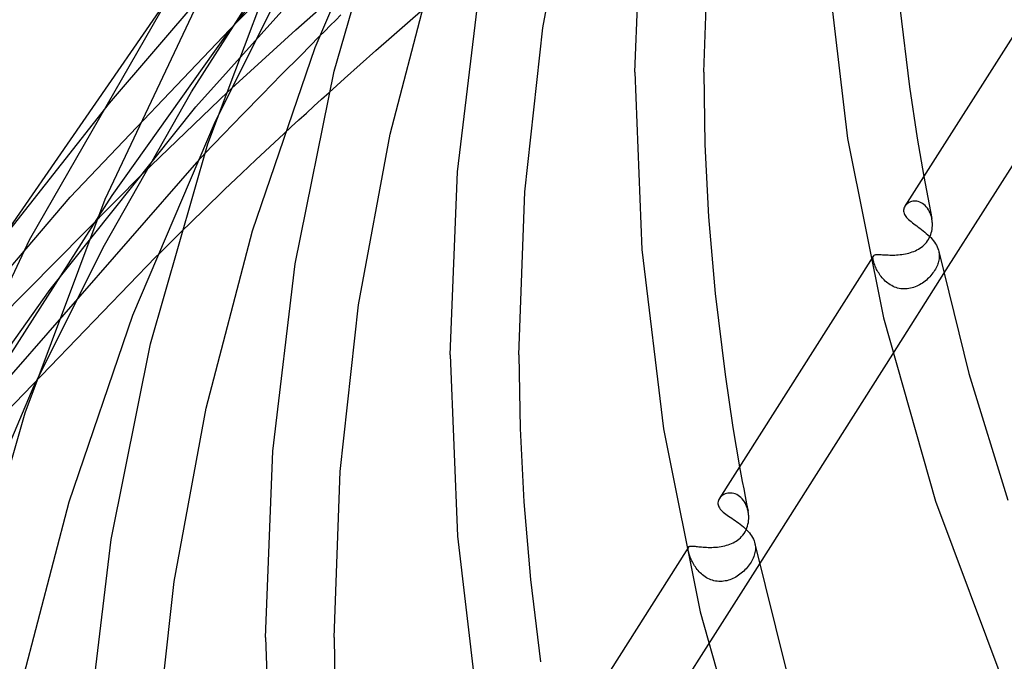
# Model space of a CAD drawing. Header units: millimetres. Extents: x -657 to 657, y -323 to 528.
# Tile 12 of 131: x -553 to -496, y 116 to 153. Entities that reach past the tile are written whole.
import ezdxf

# ---------------------------------------------------------------- set-up
doc = ezdxf.new("R2010")
doc.units = ezdxf.units.MM
doc.layers.add('HIDDEN', color=7, linetype='Continuous')
doc.layers.add('THICK', color=7, linetype='Continuous')

msp = doc.modelspace()

# ---------------------------------------------------------------- linework, layer by layer
at = {"layer": 'HIDDEN'}
for p, q in [((-540.975, 152.025), (-532.553, 162.554)), ((-540.432, 152.691), (-532.172, 160.844)), ((-542.806, 147.773), (-532.544, 159.232)), ((-543.06, 148.644), (-537.3, 157.645)), ((-547.828, 147.984), (-540.21, 156.879)), ((-536.974, 152.268), (-532.906, 155.866)), ((-541.659, 146.953), (-537.62, 155.009)), ((-530.49, 152.666), (-529.564, 153.47)), ((-550.107, 142.526), (-540.432, 152.691)), ((-531.411, 151.86), (-530.49, 152.666)), ((-547.677, 142.626), (-540.975, 152.025)), ((-540.944, 148.644), (-536.974, 152.268)), ((-535.614, 151.866), (-536.698, 150.775)), ((-532.327, 151.052), (-531.411, 151.86)), ((-536.698, 150.775), (-537.808, 149.653)), ((-533.238, 150.243), (-532.327, 151.052)), ((-534.144, 149.433), (-533.238, 150.243)), ((-537.808, 149.653), (-538.934, 148.507)), ((-535.045, 148.622), (-534.144, 149.433)), ((-548.114, 139.739), (-543.06, 148.644)), ((-545.892, 143.906), (-540.944, 148.644)), ((-538.934, 148.507), (-540.064, 147.35)), ((-554.455, 139.574), (-547.828, 147.984)), ((-551.273, 137.149), (-542.806, 147.773)), ((-540.064, 147.35), (-541.188, 146.19)), ((-541.188, 146.19), (-542.296, 145.039)), ((-538.497, 145.458), (-537.685, 146.211)), ((-539.306, 144.704), (-538.497, 145.458)), ((-542.767, 144.546), (-555.935, 129.466)), ((-540.129, 143.929), (-539.306, 144.704)), ((-554.288, 135.435), (-545.892, 143.906)), ((-541.137, 142.963), (-540.129, 143.929)), ((-500.447, 143.723), (-500.372, 143.316)), ((-500.372, 143.316), (-500.296, 142.909)), ((-542.342, 141.79), (-541.137, 142.963)), ((-500.296, 142.909), (-500.218, 142.502)), ((-557.881, 133.438), (-550.107, 142.526)), ((-553.5, 133.495), (-547.677, 142.626)), ((-501.459, 142.099), (-501.503, 142.051)), ((-501.408, 142.143), (-501.459, 142.099)), ((-501.352, 142.182), (-501.408, 142.143)), ((-501.291, 142.217), (-501.352, 142.182)), ((-501.225, 142.246), (-501.291, 142.217)), ((-501.155, 142.268), (-501.225, 142.246)), ((-501.081, 142.283), (-501.155, 142.268)), ((-501.005, 142.291), (-501.081, 142.283)), ((-500.925, 142.291), (-501.005, 142.291)), ((-500.844, 142.282), (-500.925, 142.291)), ((-500.762, 142.264), (-500.844, 142.282)), ((-500.68, 142.237), (-500.762, 142.264)), ((-500.6, 142.201), (-500.68, 142.237)), ((-500.52, 142.155), (-500.6, 142.201)), ((-500.443, 142.1), (-500.52, 142.155)), ((-500.369, 142.035), (-500.443, 142.1)), ((-500.218, 142.502), (-500.139, 142.095)), ((-500.139, 142.095), (-500.059, 141.689)), ((-543.711, 140.443), (-542.342, 141.79)), ((-501.503, 142.051), (-501.541, 141.999)), ((-500.3, 141.963), (-500.369, 142.035)), ((-500.236, 141.883), (-500.3, 141.963)), ((-500.177, 141.796), (-500.236, 141.883)), ((-500.123, 141.702), (-500.177, 141.796)), ((-500.077, 141.603), (-500.123, 141.702)), ((-500.036, 141.499), (-500.077, 141.603)), ((-500.059, 141.689), (-499.977, 141.282)), ((-500.003, 141.392), (-500.036, 141.499)), ((-499.977, 141.281), (-500.003, 141.392)), ((-499.967, 141.229), (-499.977, 141.281)), ((-499.959, 141.175), (-499.967, 141.229)), ((-499.953, 141.122), (-499.959, 141.175)), ((-499.948, 141.068), (-499.953, 141.122)), ((-499.944, 141.014), (-499.948, 141.068)), ((-499.942, 140.96), (-499.944, 141.014)), ((-499.944, 140.855), (-499.942, 140.96)), ((-500.042, 140.343), (-500.01, 140.443)), ((-500.01, 140.443), (-499.984, 140.544)), ((-499.984, 140.544), (-499.964, 140.647)), ((-499.964, 140.647), (-499.951, 140.751)), ((-499.951, 140.751), (-499.944, 140.855)), ((-500.431, 139.744), (-500.359, 139.817)), ((-500.359, 139.817), (-500.292, 139.896)), ((-500.292, 139.896), (-500.23, 139.978)), ((-500.23, 139.978), (-500.174, 140.064)), ((-500.174, 140.064), (-500.124, 140.154)), ((-500.124, 140.154), (-500.08, 140.247)), ((-500.08, 140.247), (-500.042, 140.343)), ((-552.2, 131.565), (-548.114, 139.739)), ((-501.618, 139.21), (-501.515, 139.228)), ((-501.515, 139.228), (-501.413, 139.25)), ((-501.413, 139.25), (-501.313, 139.275)), ((-501.313, 139.275), (-501.214, 139.304)), ((-501.214, 139.304), (-501.118, 139.336)), ((-501.118, 139.336), (-501.023, 139.372)), ((-501.023, 139.372), (-500.931, 139.411)), ((-500.931, 139.411), (-500.842, 139.455)), ((-500.842, 139.455), (-500.754, 139.503)), ((-500.754, 139.503), (-500.669, 139.556)), ((-500.669, 139.556), (-500.586, 139.613)), ((-500.586, 139.613), (-500.507, 139.676)), ((-500.507, 139.676), (-500.431, 139.744)), ((-499.572, 139.356), (-499.563, 139.309)), ((-499.563, 139.309), (-499.556, 139.261)), ((-499.556, 139.261), (-499.55, 139.213)), ((-499.55, 139.213), (-499.547, 139.165)), ((-556.967, 126.781), (-545.138, 139.026)), ((-503.375, 139.111), (-503.551, 138.833)), ((-503.401, 139.016), (-503.396, 139.056)), ((-503.401, 138.968), (-503.401, 139.016)), ((-503.395, 138.914), (-503.401, 138.968)), ((-503.396, 139.056), (-503.385, 139.091)), ((-503.384, 138.853), (-503.395, 138.914)), ((-503.385, 139.091), (-503.369, 139.119)), ((-503.373, 138.805), (-503.384, 138.853)), ((-503.359, 138.753), (-503.373, 138.805)), ((-503.369, 139.119), (-503.35, 139.139)), ((-503.343, 138.699), (-503.359, 138.753)), ((-503.35, 139.139), (-503.328, 139.155)), ((-503.323, 138.641), (-503.343, 138.699)), ((-503.328, 139.155), (-503.301, 139.167)), ((-503.301, 138.582), (-503.323, 138.641)), ((-503.301, 139.167), (-503.27, 139.177)), ((-503.27, 139.177), (-503.234, 139.183)), ((-503.234, 139.183), (-503.193, 139.188)), ((-503.193, 139.188), (-503.147, 139.189)), ((-503.147, 139.189), (-503.097, 139.189)), ((-503.097, 139.189), (-503.041, 139.188)), ((-503.041, 139.188), (-502.981, 139.185)), ((-502.981, 139.185), (-502.916, 139.181)), ((-502.916, 139.181), (-502.846, 139.177)), ((-502.846, 139.177), (-502.771, 139.172)), ((-502.771, 139.172), (-502.691, 139.167)), ((-502.691, 139.167), (-502.606, 139.163)), ((-502.606, 139.163), (-502.518, 139.16)), ((-502.518, 139.16), (-502.426, 139.157)), ((-502.426, 139.157), (-502.331, 139.156)), ((-502.331, 139.156), (-502.234, 139.157)), ((-502.234, 139.157), (-502.133, 139.159)), ((-502.133, 139.159), (-502.031, 139.164)), ((-502.031, 139.164), (-501.928, 139.171)), ((-501.928, 139.171), (-501.825, 139.181)), ((-501.825, 139.181), (-501.721, 139.194)), ((-501.721, 139.194), (-501.618, 139.21)), ((-499.603, 138.711), (-499.627, 138.637)), ((-499.583, 138.785), (-499.603, 138.711)), ((-499.567, 138.857), (-499.583, 138.785)), ((-499.556, 138.929), (-499.567, 138.857)), ((-499.548, 138.999), (-499.556, 138.929)), ((-499.545, 139.069), (-499.548, 138.999)), ((-499.547, 139.165), (-499.545, 139.117)), ((-499.545, 139.117), (-499.545, 139.069)), ((-503.277, 138.519), (-503.301, 138.582)), ((-503.249, 138.455), (-503.277, 138.519)), ((-503.219, 138.389), (-503.249, 138.455)), ((-503.186, 138.322), (-503.219, 138.389)), ((-503.149, 138.253), (-503.186, 138.322)), ((-503.11, 138.184), (-503.149, 138.253)), ((-503.068, 138.114), (-503.11, 138.184)), ((-503.023, 138.045), (-503.068, 138.114)), ((-499.288, 138.084), (-502.263, 133.399)), ((-499.913, 138.112), (-499.969, 138.039)), ((-499.861, 138.185), (-499.913, 138.112)), ((-499.812, 138.259), (-499.861, 138.185)), ((-499.767, 138.334), (-499.812, 138.259)), ((-499.726, 138.41), (-499.767, 138.334)), ((-499.689, 138.487), (-499.726, 138.41)), ((-499.656, 138.562), (-499.689, 138.487)), ((-499.627, 138.637), (-499.656, 138.562)), ((-502.975, 137.975), (-503.023, 138.045)), ((-502.923, 137.906), (-502.975, 137.975)), ((-502.868, 137.838), (-502.923, 137.906)), ((-502.81, 137.772), (-502.868, 137.838)), ((-502.749, 137.707), (-502.81, 137.772)), ((-502.684, 137.644), (-502.749, 137.707)), ((-502.616, 137.584), (-502.684, 137.644)), ((-502.545, 137.527), (-502.616, 137.584)), ((-502.47, 137.472), (-502.545, 137.527)), ((-500.523, 137.526), (-500.604, 137.474)), ((-500.445, 137.581), (-500.523, 137.526)), ((-500.369, 137.639), (-500.445, 137.581)), ((-500.295, 137.7), (-500.369, 137.639)), ((-500.224, 137.764), (-500.295, 137.7)), ((-500.156, 137.83), (-500.224, 137.764)), ((-500.09, 137.898), (-500.156, 137.83)), ((-500.028, 137.968), (-500.09, 137.898)), ((-499.969, 138.039), (-500.028, 137.968)), ((-558.054, 127.607), (-551.273, 137.149)), ((-502.392, 137.422), (-502.47, 137.472)), ((-502.312, 137.375), (-502.392, 137.422)), ((-502.229, 137.333), (-502.312, 137.375)), ((-502.143, 137.296), (-502.229, 137.333)), ((-502.055, 137.264), (-502.143, 137.296)), ((-501.965, 137.237), (-502.055, 137.264)), ((-501.873, 137.215), (-501.965, 137.237)), ((-501.78, 137.199), (-501.873, 137.215)), ((-501.687, 137.189), (-501.78, 137.199)), ((-501.593, 137.185), (-501.687, 137.189)), ((-501.499, 137.186), (-501.593, 137.185)), ((-501.405, 137.193), (-501.499, 137.186)), ((-501.311, 137.205), (-501.405, 137.193)), ((-501.217, 137.222), (-501.311, 137.205)), ((-501.125, 137.245), (-501.217, 137.222)), ((-501.035, 137.272), (-501.125, 137.245)), ((-500.945, 137.304), (-501.035, 137.272)), ((-500.857, 137.341), (-500.945, 137.304)), ((-500.771, 137.381), (-500.857, 137.341)), ((-500.686, 137.426), (-500.771, 137.381)), ((-500.604, 137.474), (-500.686, 137.426)), ((-511.163, 126.84), (-511.084, 126.409)), ((-511.084, 126.409), (-511.004, 125.978)), ((-511.004, 125.978), (-510.921, 125.547)), ((-510.921, 125.547), (-510.838, 125.116)), ((-512.299, 125.042), (-512.34, 124.987)), ((-512.251, 125.095), (-512.299, 125.042)), ((-512.196, 125.143), (-512.251, 125.095)), ((-512.136, 125.186), (-512.196, 125.143)), ((-512.07, 125.224), (-512.136, 125.186)), ((-511.999, 125.256), (-512.07, 125.224)), ((-511.923, 125.282), (-511.999, 125.256)), ((-511.843, 125.299), (-511.923, 125.282)), ((-511.76, 125.309), (-511.843, 125.299)), ((-511.675, 125.31), (-511.76, 125.309)), ((-511.588, 125.302), (-511.675, 125.31)), ((-511.5, 125.284), (-511.588, 125.302)), ((-511.413, 125.256), (-511.5, 125.284)), ((-511.325, 125.218), (-511.413, 125.256)), ((-511.24, 125.169), (-511.325, 125.218)), ((-511.158, 125.111), (-511.24, 125.169)), ((-511.08, 125.044), (-511.158, 125.111)), ((-511.006, 124.968), (-511.08, 125.044)), ((-510.937, 124.883), (-511.006, 124.968)), ((-510.838, 125.116), (-510.753, 124.685)), ((-510.875, 124.791), (-510.937, 124.883)), ((-510.819, 124.693), (-510.875, 124.791)), ((-510.77, 124.589), (-510.819, 124.693)), ((-510.728, 124.481), (-510.77, 124.589)), ((-510.753, 124.685), (-510.666, 124.254)), ((-510.693, 124.368), (-510.728, 124.481)), ((-510.666, 124.252), (-510.693, 124.368)), ((-510.656, 124.199), (-510.666, 124.252)), ((-510.647, 124.145), (-510.656, 124.199)), ((-510.641, 124.09), (-510.647, 124.145)), ((-510.635, 124.035), (-510.641, 124.09)), ((-510.638, 123.71), (-510.631, 123.818)), ((-510.632, 123.981), (-510.635, 124.035)), ((-510.63, 123.926), (-510.632, 123.981)), ((-510.631, 123.818), (-510.63, 123.926)), ((-510.783, 123.167), (-510.738, 123.276)), ((-510.738, 123.276), (-510.701, 123.385)), ((-510.701, 123.385), (-510.673, 123.494)), ((-510.673, 123.494), (-510.652, 123.602)), ((-510.652, 123.602), (-510.638, 123.71)), ((-511.277, 122.571), (-511.196, 122.633)), ((-511.196, 122.633), (-511.118, 122.703)), ((-511.118, 122.703), (-511.041, 122.779)), ((-511.041, 122.779), (-510.969, 122.864)), ((-510.969, 122.864), (-510.901, 122.958)), ((-510.901, 122.958), (-510.838, 123.06)), ((-510.838, 123.06), (-510.783, 123.167)), ((-514.13, 122.166), (-514.27, 121.946)), ((-514.153, 122.073), (-514.15, 122.112)), ((-514.152, 122.027), (-514.153, 122.073)), ((-514.146, 121.975), (-514.152, 122.027)), ((-514.15, 122.112), (-514.141, 122.145)), ((-514.141, 122.145), (-514.127, 122.171)), ((-514.127, 122.171), (-514.11, 122.19)), ((-514.11, 122.19), (-514.089, 122.204)), ((-514.089, 122.204), (-514.064, 122.215)), ((-514.064, 122.215), (-514.034, 122.222)), ((-514.034, 122.222), (-513.999, 122.226)), ((-513.999, 122.226), (-513.959, 122.228)), ((-513.959, 122.228), (-513.915, 122.227)), ((-513.915, 122.227), (-513.865, 122.224)), ((-513.865, 122.224), (-513.81, 122.219)), ((-513.81, 122.219), (-513.75, 122.213)), ((-513.75, 122.213), (-513.685, 122.205)), ((-513.685, 122.205), (-513.613, 122.197)), ((-513.613, 122.197), (-513.537, 122.189)), ((-513.537, 122.189), (-513.456, 122.18)), ((-513.456, 122.18), (-513.37, 122.172)), ((-513.37, 122.172), (-513.28, 122.164)), ((-513.28, 122.164), (-513.186, 122.158)), ((-513.186, 122.158), (-513.087, 122.153)), ((-513.087, 122.153), (-512.986, 122.15)), ((-512.986, 122.15), (-512.882, 122.149)), ((-512.882, 122.149), (-512.777, 122.15)), ((-512.777, 122.15), (-512.67, 122.154)), ((-512.67, 122.154), (-512.562, 122.161)), ((-512.562, 122.161), (-512.454, 122.17)), ((-512.454, 122.17), (-512.346, 122.183)), ((-512.346, 122.183), (-512.239, 122.199)), ((-512.239, 122.199), (-512.133, 122.219)), ((-512.133, 122.219), (-512.029, 122.242)), ((-512.029, 122.242), (-511.926, 122.268)), ((-511.926, 122.268), (-511.825, 122.299)), ((-511.825, 122.299), (-511.727, 122.334)), ((-511.727, 122.334), (-511.631, 122.372)), ((-511.631, 122.372), (-511.537, 122.415)), ((-511.537, 122.415), (-511.447, 122.463)), ((-511.447, 122.463), (-511.361, 122.514)), ((-511.361, 122.514), (-511.277, 122.571)), ((-510.266, 122.35), (-510.257, 122.304)), ((-510.257, 122.304), (-510.25, 122.258)), ((-510.25, 122.258), (-510.245, 122.211)), ((-510.245, 122.211), (-510.241, 122.164)), ((-510.24, 122.07), (-510.244, 121.996)), ((-510.241, 122.164), (-510.24, 122.118)), ((-510.24, 122.118), (-510.24, 122.07)), ((-514.135, 121.916), (-514.146, 121.975)), ((-514.124, 121.866), (-514.135, 121.916)), ((-514.11, 121.814), (-514.124, 121.866)), ((-514.094, 121.758), (-514.11, 121.814)), ((-514.075, 121.699), (-514.094, 121.758)), ((-514.053, 121.637), (-514.075, 121.699)), ((-514.029, 121.573), (-514.053, 121.637)), ((-514.002, 121.507), (-514.029, 121.573)), ((-513.972, 121.439), (-514.002, 121.507)), ((-510.37, 121.53), (-510.407, 121.451)), ((-510.337, 121.61), (-510.37, 121.53)), ((-510.309, 121.689), (-510.337, 121.61)), ((-510.285, 121.767), (-510.309, 121.689)), ((-510.267, 121.844), (-510.285, 121.767)), ((-510.253, 121.92), (-510.267, 121.844)), ((-510.244, 121.996), (-510.253, 121.92)), ((-513.94, 121.37), (-513.972, 121.439)), ((-513.905, 121.299), (-513.94, 121.37)), ((-513.866, 121.228), (-513.905, 121.299)), ((-513.825, 121.156), (-513.866, 121.228)), ((-513.781, 121.084), (-513.825, 121.156)), ((-513.734, 121.012), (-513.781, 121.084)), ((-513.684, 120.941), (-513.734, 121.012)), ((-513.63, 120.87), (-513.684, 120.941)), ((-510.009, 121.195), (-512.988, 116.502)), ((-510.784, 120.909), (-510.852, 120.838)), ((-510.719, 120.983), (-510.784, 120.909)), ((-510.657, 121.059), (-510.719, 120.983)), ((-510.599, 121.137), (-510.657, 121.059)), ((-510.544, 121.214), (-510.599, 121.137)), ((-510.494, 121.293), (-510.544, 121.214)), ((-510.449, 121.371), (-510.494, 121.293)), ((-510.407, 121.451), (-510.449, 121.371)), ((-513.574, 120.801), (-513.63, 120.87)), ((-513.513, 120.733), (-513.574, 120.801)), ((-513.45, 120.668), (-513.513, 120.733)), ((-513.384, 120.605), (-513.45, 120.668)), ((-513.314, 120.545), (-513.384, 120.605)), ((-513.241, 120.488), (-513.314, 120.545)), ((-513.164, 120.434), (-513.241, 120.488)), ((-513.085, 120.385), (-513.164, 120.434)), ((-513.002, 120.339), (-513.085, 120.385)), ((-512.918, 120.299), (-513.002, 120.339)), ((-511.55, 120.336), (-511.637, 120.298)), ((-511.465, 120.378), (-511.55, 120.336)), ((-511.381, 120.424), (-511.465, 120.378)), ((-511.3, 120.473), (-511.381, 120.424)), ((-511.221, 120.526), (-511.3, 120.473)), ((-511.143, 120.582), (-511.221, 120.526)), ((-511.068, 120.641), (-511.143, 120.582)), ((-510.994, 120.703), (-511.068, 120.641)), ((-510.922, 120.769), (-510.994, 120.703)), ((-510.852, 120.838), (-510.922, 120.769)), ((-512.831, 120.263), (-512.918, 120.299)), ((-512.743, 120.233), (-512.831, 120.263)), ((-512.652, 120.208), (-512.743, 120.233)), ((-512.56, 120.189), (-512.652, 120.208)), ((-512.466, 120.175), (-512.56, 120.189)), ((-512.373, 120.167), (-512.466, 120.175)), ((-512.279, 120.165), (-512.373, 120.167)), ((-512.185, 120.169), (-512.279, 120.165)), ((-512.092, 120.177), (-512.185, 120.169)), ((-511.999, 120.192), (-512.092, 120.177)), ((-511.907, 120.211), (-511.999, 120.192)), ((-511.815, 120.236), (-511.907, 120.211)), ((-511.725, 120.265), (-511.815, 120.236)), ((-511.637, 120.298), (-511.725, 120.265))]:
    msp.add_line(p, q, dxfattribs=at)
at = {"layer": 'THICK'}
for p, q in [((-535.857, 151.233), (-531.117, 162.342)), ((-522.603, 152.377), (-520.797, 162.125)), ((-534.753, 149.847), (-531.48, 161.257)), ((-517.25, 149.805), (-516.834, 160.258)), ((-513.25, 149.805), (-512.909, 159.126)), ((-542.106, 145.62), (-537.515, 157.829)), ((-531.498, 146.19), (-528.844, 156.318)), ((-506.099, 156.14), (-504.882, 145.934)), ((-492.832, 155.72), (-501.545, 141.993)), ((-548.065, 142.411), (-542.028, 155.228)), ((-527.576, 144.004), (-526.292, 154.704)), ((-554.639, 139.282), (-544.291, 154.272)), ((-552.48, 140.035), (-544.315, 154.233)), ((-501.835, 153.567), (-501.273, 148.94)), ((-534.354, 153.124), (-534.663, 152.817)), ((-534.976, 152.504), (-535.293, 152.187)), ((-534.663, 152.817), (-534.976, 152.504)), ((-535.293, 152.187), (-535.614, 151.866)), ((-523.653, 142.843), (-522.603, 152.377)), ((-539.505, 140.56), (-535.857, 151.233)), ((-491.537, 150.296), (-499.288, 138.084)), ((-537.012, 138.651), (-534.753, 149.847)), ((-517.25, 149.805), (-516.84, 139.473)), ((-513.25, 149.805), (-513.179, 145.592)), ((-535.488, 148.221), (-535.045, 148.622)), ((-501.273, 148.94), (-500.834, 145.958)), ((-536.37, 147.418), (-535.93, 147.819)), ((-535.93, 147.819), (-535.488, 148.221)), ((-536.81, 147.016), (-536.37, 147.418)), ((-546.466, 135.655), (-541.659, 146.953)), ((-537.248, 146.613), (-536.81, 147.016)), ((-537.685, 146.211), (-537.248, 146.613)), ((-533.331, 136.267), (-531.498, 146.19)), ((-545.434, 134), (-542.106, 145.62)), ((-513.179, 145.592), (-512.969, 141.379)), ((-504.882, 145.934), (-502.788, 135.494)), ((-500.834, 145.958), (-500.447, 143.723)), ((-542.375, 144.956), (-542.454, 144.874)), ((-542.296, 145.039), (-542.375, 144.956)), ((-542.689, 144.628), (-542.767, 144.546)), ((-542.611, 144.71), (-542.689, 144.628)), ((-542.532, 144.792), (-542.611, 144.71)), ((-542.454, 144.874), (-542.532, 144.792)), ((-528, 133.35), (-527.576, 144.004)), ((-524, 133.35), (-523.653, 142.843)), ((-552.731, 129.983), (-548.065, 142.411)), ((-501.613, 141.828), (-501.621, 141.767)), ((-501.621, 141.767), (-501.621, 141.706)), ((-501.621, 141.706), (-501.612, 141.645)), ((-501.597, 141.887), (-501.613, 141.828)), ((-501.612, 141.645), (-501.595, 141.583)), ((-501.573, 141.944), (-501.597, 141.887)), ((-501.595, 141.583), (-501.569, 141.521)), ((-501.541, 141.999), (-501.573, 141.944)), ((-501.569, 141.521), (-501.535, 141.46)), ((-512.969, 141.379), (-512.579, 136.921)), ((-501.535, 141.46), (-501.494, 141.4)), ((-501.494, 141.4), (-501.445, 141.34)), ((-501.445, 141.34), (-501.39, 141.28)), ((-501.39, 141.28), (-501.328, 141.221)), ((-501.328, 141.221), (-501.261, 141.161)), ((-501.261, 141.161), (-501.188, 141.1)), ((-501.188, 141.1), (-501.11, 141.04)), ((-501.11, 141.04), (-501.028, 140.978)), ((-501.028, 140.978), (-500.943, 140.914)), ((-543.941, 140.215), (-543.711, 140.443)), ((-542.198, 130.254), (-539.505, 140.56)), ((-500.943, 140.914), (-500.854, 140.849)), ((-500.854, 140.849), (-500.763, 140.782)), ((-500.763, 140.782), (-500.67, 140.713)), ((-500.67, 140.713), (-500.577, 140.643)), ((-500.577, 140.643), (-500.483, 140.569)), ((-500.483, 140.569), (-500.389, 140.494)), ((-500.389, 140.494), (-500.297, 140.415)), ((-500.297, 140.415), (-500.207, 140.335)), ((-558.614, 126.992), (-552.48, 140.035)), ((-544.412, 139.749), (-544.175, 139.984)), ((-544.175, 139.984), (-543.941, 140.215)), ((-500.207, 140.335), (-500.121, 140.252)), ((-500.121, 140.252), (-500.038, 140.168)), ((-500.038, 140.168), (-499.961, 140.082)), ((-499.961, 140.082), (-499.889, 139.994)), ((-499.889, 139.994), (-499.822, 139.904)), ((-499.822, 139.904), (-499.763, 139.815)), ((-499.763, 139.815), (-499.711, 139.724)), ((-545.138, 139.026), (-544.893, 139.27)), ((-544.893, 139.27), (-544.651, 139.511)), ((-544.651, 139.511), (-544.412, 139.749)), ((-516.84, 139.473), (-515.598, 129.053)), ((-499.711, 139.724), (-499.665, 139.633)), ((-499.665, 139.633), (-499.627, 139.541)), ((-499.627, 139.541), (-499.596, 139.449)), ((-499.596, 139.449), (-499.572, 139.356)), ((-499.573, 139.359), (-497.818, 132.262)), ((-538.319, 127.75), (-537.012, 138.651)), ((-503.551, 138.833), (-512.344, 124.981)), ((-512.579, 136.921), (-512.009, 132.209)), ((-534.398, 126.561), (-533.331, 136.267)), ((-550.166, 124.803), (-546.466, 135.655)), ((-502.788, 135.494), (-499.755, 124.846)), ((-547.732, 122.598), (-545.434, 134)), ((-528, 133.35), (-527.582, 122.806)), ((-524, 133.35), (-523.929, 129.071)), ((-502.263, 133.399), (-510.009, 121.195)), ((-512.009, 132.209), (-511.558, 129.124)), ((-497.818, 132.262), (-495.547, 124.887)), ((-557.076, 120.077), (-552.2, 131.565)), ((-544.06, 120.157), (-542.198, 130.254)), ((-556.116, 118.152), (-552.731, 129.983)), ((-523.929, 129.071), (-523.716, 124.793)), ((-515.598, 129.053), (-513.46, 118.394)), ((-511.558, 129.124), (-511.163, 126.84)), ((-538.75, 116.895), (-538.319, 127.75)), ((-534.75, 116.895), (-534.398, 126.561)), ((-512.373, 124.93), (-512.398, 124.871)), ((-512.34, 124.987), (-512.373, 124.93)), ((-552.899, 114.319), (-550.166, 124.803)), ((-523.716, 124.793), (-523.324, 120.276)), ((-512.415, 124.81), (-512.423, 124.749)), ((-512.423, 124.749), (-512.423, 124.688)), ((-512.423, 124.688), (-512.415, 124.626)), ((-512.398, 124.871), (-512.415, 124.81)), ((-512.415, 124.626), (-512.397, 124.563)), ((-512.397, 124.563), (-512.37, 124.501)), ((-512.37, 124.501), (-512.335, 124.44)), ((-512.335, 124.44), (-512.291, 124.38)), ((-512.291, 124.38), (-512.24, 124.321)), ((-512.24, 124.321), (-512.181, 124.262)), ((-499.755, 124.846), (-495.567, 113.642)), ((-512.181, 124.262), (-512.116, 124.204)), ((-512.116, 124.204), (-512.045, 124.145)), ((-512.045, 124.145), (-511.968, 124.087)), ((-511.968, 124.087), (-511.886, 124.027)), ((-511.886, 124.027), (-511.799, 123.967)), ((-511.799, 123.967), (-511.709, 123.905)), ((-511.709, 123.905), (-511.615, 123.842)), ((-511.615, 123.842), (-511.519, 123.776)), ((-511.519, 123.776), (-511.421, 123.709)), ((-511.421, 123.709), (-511.322, 123.639)), ((-511.322, 123.639), (-511.223, 123.567)), ((-511.223, 123.567), (-511.123, 123.492)), ((-511.123, 123.492), (-511.025, 123.414)), ((-511.025, 123.414), (-510.931, 123.334)), ((-510.931, 123.334), (-510.84, 123.251)), ((-510.84, 123.251), (-510.753, 123.167)), ((-549.061, 111.495), (-547.732, 122.598)), ((-527.582, 122.806), (-526.315, 112.172)), ((-510.753, 123.167), (-510.67, 123.08)), ((-510.67, 123.08), (-510.594, 122.992)), ((-510.594, 122.992), (-510.525, 122.903)), ((-510.525, 122.903), (-510.463, 122.812)), ((-510.463, 122.812), (-510.408, 122.721)), ((-510.408, 122.721), (-510.361, 122.629)), ((-510.361, 122.629), (-510.322, 122.536)), ((-510.322, 122.536), (-510.29, 122.444)), ((-510.29, 122.444), (-510.266, 122.35)), ((-510.267, 122.354), (-508.472, 115.09)), ((-514.27, 121.946), (-523.145, 107.964)), ((-545.142, 110.278), (-544.06, 120.157)), ((-523.324, 120.276), (-522.746, 115.48)), ((-513.46, 118.394), (-510.363, 107.522)), ((-538.75, 116.895), (-538.324, 106.138)), ((-534.75, 116.895), (-534.678, 112.55)), ((-512.988, 116.502), (-520.729, 104.306))]:
    msp.add_line(p, q, dxfattribs=at)

doc.saveas('drawing.dxf')
